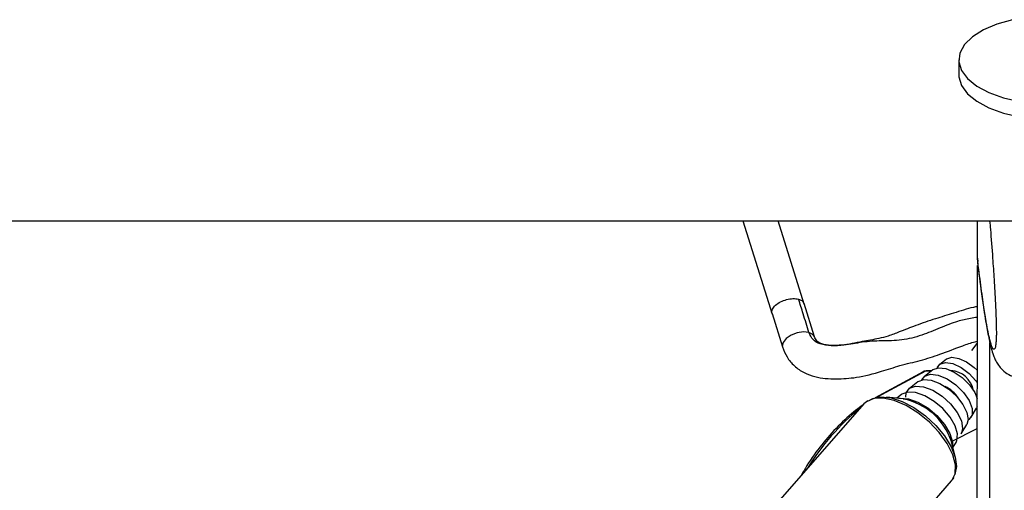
# Model space of a CAD drawing. Header units: millimetres. Extents: x 20 to 19939, y 40 to 15016.
# Tile 84 of 106: x 15430 to 15630, y 6170 to 6265. Entities that reach past the tile are written whole.
import ezdxf

# ---------------------------------------------------------------- set-up
doc = ezdxf.new("R2010")
doc.units = ezdxf.units.MM
doc.header["$LTSCALE"] = 2

msp = doc.modelspace()

# ---------------------------------------------------------------- linework, layer by layer
at = {"color": 7, "linetype": 'Continuous', "lineweight": 25}
for p, q in [((15620.63, 6257), (15620.63, 6253.93)), ((13101.28, 6224.41), (15641.18, 6224.41)), ((15576.91, 6224.41), (15582.85, 6205.54)), ((15589.33, 6207.58), (15584.03, 6224.41)), ((15624.38, 6216.87), (15624.39, 6224.41)), ((15624.38, 6216.87), (15624.38, 6216.86)), ((15624.38, 6216.86), (15624.5, 6216.23)), ((15624.17, 6058.5), (15624.38, 6215.41)), ((15591.41, 6200.98), (15589.29, 6207.71)), ((15582.81, 6205.67), (15584.93, 6198.93)), ((15618.13, 6196.47), (15616.76, 6195.39)), ((15613.4, 6193.91), (15603.68, 6188.64)), ((15615.4, 6194.32), (15613.69, 6192.97)), ((15615.08, 6194.06), (15614, 6194.06)), ((15612.33, 6191.9), (15610.62, 6190.55)), ((15601.91, 6187.84), (15601.42, 6187.39)), ((15602.15, 6188.01), (15602.03, 6187.95)), ((15609.37, 6188.4), (15605.96, 6188.78)), ((15609.03, 6189.29), (15608.07, 6188.54)), ((15601.42, 6187.39), (15580.27, 6163.31)), ((15623.11, 6184.7), (15624.22, 6186.56)), ((15624.33, 6186.78), (15624.22, 6186.56)), ((15621.1, 6181.34), (15622.22, 6183.21)), ((15619.95, 6176.49), (15619.13, 6179.82)), ((15619.44, 6178.55), (15620.06, 6179.6)), ((15600.3, 6150.36), (15619.15, 6171.81))]:
    msp.add_line(p, q, dxfattribs=at)
at = {"color": 8, "linetype": 'Continuous', "lineweight": 25}
for p, q in [((15626.73, 6053.68), (15626.93, 6199.78)), ((15623.28, 6198.21), (15624.36, 6199.61)), ((15613.85, 6194.02), (15604.11, 6188.74)), ((15615.03, 6194.02), (15613.85, 6194.02)), ((15619.14, 6179.79), (15624.34, 6182.45))]:
    msp.add_line(p, q, dxfattribs=at)
at = {"color": 7, "linetype": 'Continuous', "lineweight": 25, "flags": 128}
for points in [[(15631.52, 6265.13), (15628.35, 6264.24), (15625.6, 6263.07), (15623.38, 6261.67), (15621.78, 6260.08), (15620.86, 6258.38), (15620.65, 6256.62), (15621.16, 6254.88)], [(15620.63, 6253.93), (15620.65, 6253.55), (15621.16, 6251.8)], [(15621.16, 6254.88), (15622.38, 6253.22), (15624.25, 6251.7), (15626.71, 6250.38), (15629.65, 6249.32), (15632.97, 6248.55)], [(15621.16, 6251.8), (15622.38, 6250.14), (15624.25, 6248.62), (15626.7, 6247.31), (15629.65, 6246.25), (15632.97, 6245.48), (15636.53, 6245.03), (15640.21, 6244.93), (15643.86, 6245.17), (15647.34, 6245.75), (15650.52, 6246.64), (15653.27, 6247.81), (15655.48, 6249.21), (15657.08, 6250.8), (15658.01, 6252.5), (15658.23, 6253.88)], [(15616.27, 6194.69), (15616.8, 6195.42), (15617.91, 6195.78), (15619.4, 6195.56), (15621.08, 6194.79), (15622.71, 6193.58), (15624.08, 6192.1), (15624.35, 6191.73)], [(15618.17, 6196.5), (15619.21, 6196.83), (15620.62, 6196.62), (15622.2, 6195.9), (15623.74, 6194.76), (15624.32, 6194.2)], [(15614, 6194.06), (15613.93, 6194.05), (15613.85, 6194.02)], [(15615.44, 6194.35), (15616.53, 6194.72), (15618, 6194.54), (15619.66, 6193.85), (15621.31, 6192.72), (15622.77, 6191.29), (15623.84, 6189.73), (15624.34, 6188.51)], [(15612.37, 6191.93), (15613.52, 6192.34), (15615.05, 6192.2), (15616.8, 6191.53), (15618.58, 6190.41), (15620.19, 6188.95), (15621.47, 6187.31), (15622.27, 6185.68), (15622.5, 6184.22), (15622.22, 6183.21)], [(15613.16, 6192.24), (15613.74, 6193.01), (15614.9, 6193.4), (15616.46, 6193.21), (15618.24, 6192.48), (15620.01, 6191.27), (15621.56, 6189.74), (15622.7, 6188.08), (15623.31, 6186.48), (15623.3, 6185.14), (15622.67, 6184.22), (15622.49, 6184.1)], [(15609.88, 6188.74), (15609.99, 6189.63), (15610.67, 6190.59)], [(15610.67, 6190.59), (15611.89, 6191.02), (15613.51, 6190.87), (15615.36, 6190.17), (15617.25, 6188.97), (15618.96, 6187.43), (15620.31, 6185.69), (15621.16, 6183.96), (15621.4, 6182.41), (15621.1, 6181.34)], [(15619.15, 6171.81), (15619.21, 6171.88), (15619.88, 6173.27), (15619.95, 6175.06), (15619.4, 6177.13), (15618.29, 6179.36), (15616.67, 6181.6), (15614.66, 6183.72), (15612.36, 6185.58), (15609.94, 6187.06), (15607.54, 6188.07), (15605.31, 6188.56), (15603.4, 6188.48), (15601.91, 6187.84)], [(15602.67, 6188.2), (15603.19, 6188.47), (15604.86, 6188.82), (15606.9, 6188.62), (15609.17, 6187.89), (15611.54, 6186.66), (15613.86, 6185.02), (15615.98, 6183.06), (15617.76, 6180.92), (15619.1, 6178.72), (15619.92, 6176.61), (15620.15, 6174.71), (15619.79, 6173.15), (15619.76, 6173.09)], [(15620.06, 6179.6), (15620.24, 6179.98), (15620.35, 6181.34), (15619.87, 6182.98), (15618.85, 6184.74), (15617.38, 6186.44), (15615.61, 6187.92), (15613.72, 6189.04), (15611.88, 6189.68), (15610.28, 6189.78), (15609.08, 6189.34), (15609.03, 6189.29)]]:
    msp.add_lwpolyline(points, dxfattribs=at)
at = {"color": 8, "linetype": 'Continuous', "lineweight": 25, "flags": 128}
for points in [[(15590.29, 6201.86), (15589.17, 6201.97), (15587.89, 6201.77), (15586.66, 6201.3), (15585.66, 6200.62), (15585.04, 6199.84), (15584.89, 6199.08), (15584.93, 6198.93)], [(15591.39, 6201.05), (15591.09, 6201.46), (15590.29, 6201.86)], [(15608.46, 6188.5), (15608.75, 6188.54), (15610.43, 6188.44), (15612.36, 6187.76), (15614.35, 6186.59), (15616.2, 6185.04), (15617.74, 6183.25), (15618.82, 6181.4), (15619.32, 6179.68), (15619.35, 6178.94)]]:
    msp.add_lwpolyline(points, dxfattribs=at)
at = {"color": 7, "linetype": 'Continuous', "lineweight": 25}
for centre, radius, start, end in [((15618.63, 6189.09), 5.09, 11.9456, 85.4539), ((15615.19, 6185.18), 6.33, 32.2147, 65.1848), ((15606.95, 6175.8), 12.82, 18.2649, 79.1347)]:
    msp.add_arc(centre, radius, start, end, dxfattribs=at)
at = {"color": 8, "linetype": 'Continuous', "lineweight": 25}
msp.add_arc((15629.44, 6150.53), 46.09, 128.5899, 148.8096, dxfattribs=at)
at = {"color": 7, "linetype": 'Continuous', "lineweight": 25}
msp.add_ellipse((15614.34, 6192.15), major_axis=(-0.93, 1.77), ratio=0.663275, start_param=5.949734, end_param=6.293418, dxfattribs=at)
for points, knots in [([(15626.87, 6224.41), (15626.92, 6223.84), (15627.13, 6221.53), (15627.43, 6217.59), (15627.77, 6212.59), (15628.01, 6208.37), (15628.16, 6204.91), (15628.22, 6202.75), (15628.23, 6201.7), (15628.22, 6200.91), (15628.19, 6200.21), (15628.15, 6199.93), (15628.14, 6199.8)], [0, 0, 0, 0, 0.083219, 0.339048, 0.512487, 0.689149, 0.805052, 0.859245, 0.895463, 0.910669, 0.956201, 1, 1, 1, 1]), ([(15624.41, 6216.21), (15624.48, 6215.68), (15624.76, 6213.33), (15625.24, 6209.65), (15625.85, 6205.42), (15626.46, 6201.85), (15626.98, 6199.36), (15627.42, 6197.8), (15627.77, 6196.83), (15628.16, 6195.97), (15628.77, 6195), (15629.72, 6194.01), (15630.69, 6193.27), (15631.36, 6193.08), (15631.5, 6193.05)], [0, 0, 0, 0, 0.053679, 0.236458, 0.405242, 0.562881, 0.730488, 0.815001, 0.863149, 0.90214, 0.931877, 0.961519, 0.992433, 1, 1, 1, 1]), ([(15590.29, 6201.86), (15589.9, 6203.12), (15589.21, 6205.36), (15588.49, 6207.61), (15588.17, 6208.6)], [0, 0, 0, 0, 0.563193, 1, 1, 1, 1]), ([(15624.37, 6207.08), (15624.11, 6207.04), (15622.53, 6206.74), (15619.71, 6205.77), (15615.76, 6204.61), (15612.08, 6203.34), (15608.91, 6202.08), (15606.49, 6201.13), (15603.97, 6200.5), (15600.84, 6199.99), (15597.57, 6199.27), (15594.8, 6199.18), (15593.17, 6199.4), (15592.27, 6199.81), (15591.69, 6200.26), (15591.53, 6200.68), (15591.41, 6200.98)], [0, 0, 0, 0, 0.023253, 0.141046, 0.246474, 0.362615, 0.461224, 0.528414, 0.582734, 0.677712, 0.793686, 0.855748, 0.912168, 0.93449, 0.954586, 1, 1, 1, 1]), ([(15584.93, 6198.93), (15585.2, 6198.24), (15585.76, 6196.81), (15587.27, 6195.01), (15589.23, 6193.68), (15592.07, 6192.63), (15595.71, 6192.37), (15600.25, 6192.7), (15604.58, 6193.81), (15608.81, 6195.25), (15612.83, 6196.13), (15617.11, 6197.51), (15620.66, 6198.91), (15623.23, 6199.82), (15624.21, 6200.07), (15624.36, 6200.11)], [0, 0, 0, 0, 0.0542824, 0.1116864, 0.1689191, 0.2227441, 0.3219052, 0.4159512, 0.5350416, 0.6229186, 0.7190455, 0.813518, 0.9283254, 0.9888545, 1, 1, 1, 1]), ([(15614, 6194.06), (15613.82, 6194.05), (15613.59, 6194.04), (15613.41, 6193.9), (15613.37, 6193.86)], [0, 0, 0, 0, 0.7638875, 1, 1, 1, 1]), ([(15601.25, 6187.19), (15600.76, 6186.83), (15599.01, 6185.56), (15596.16, 6182.96), (15592.84, 6179.2), (15590.35, 6175.83), (15589.1, 6173.6), (15588.72, 6172.94)], [0, 0, 0, 0, 0.100463, 0.362311, 0.62469, 0.887637, 1, 1, 1, 1]), ([(15619.07, 6171.85), (15619.29, 6172.02), (15619.53, 6172.21), (15619.62, 6172.5), (15619.63, 6172.53)], [0, 0, 0, 0, 0.899933, 1, 1, 1, 1])]:
    msp.add_open_spline(points, degree=3, knots=knots, dxfattribs=at)
at = {"color": 8, "linetype": 'Continuous', "lineweight": 25}
for points, knots in [([(15628.14, 6199.8), (15628.11, 6199.52), (15628.04, 6198.79), (15627.79, 6198.3), (15627.41, 6198.6), (15626.84, 6200.49), (15626.09, 6204.21), (15625.25, 6209.76), (15624.64, 6214.72), (15624.38, 6216.87)], [0, 0, 0, 0, 0.032684, 0.085879, 0.221639, 0.352931, 0.538342, 0.799815, 1, 1, 1, 1]), ([(15582.85, 6205.69), (15582.82, 6205.73), (15582.66, 6205.98), (15582.86, 6206.59), (15583.46, 6207.38), (15584.5, 6208.08), (15585.76, 6208.56), (15587.09, 6208.77), (15587.81, 6208.66), (15588.17, 6208.6)], [0, 0, 0, 0, 0.034029, 0.195024, 0.356019, 0.517015, 0.67801, 0.839005, 1, 1, 1, 1]), ([(15588.17, 6208.6), (15588.48, 6208.48), (15589.03, 6208.28), (15589.18, 6207.88), (15589.25, 6207.7)], [0, 0, 0, 0, 0.559094, 1, 1, 1, 1]), ([(15624.37, 6204.91), (15623.91, 6204.84), (15622.62, 6204.65), (15620.04, 6204.09), (15616.78, 6202.74), (15613.08, 6201.2), (15609.03, 6200.16), (15605.06, 6200.19), (15601.16, 6199.99), (15597.74, 6199.23), (15594.87, 6199.1), (15592.67, 6199.38), (15590.93, 6200.31), (15590.51, 6201.33), (15590.29, 6201.86)], [0, 0, 0, 0, 0.040936, 0.114474, 0.216191, 0.323912, 0.436973, 0.551016, 0.661353, 0.762877, 0.833549, 0.895963, 0.946788, 1, 1, 1, 1])]:
    msp.add_open_spline(points, degree=3, knots=knots, dxfattribs=at)

doc.saveas('drawing.dxf')
